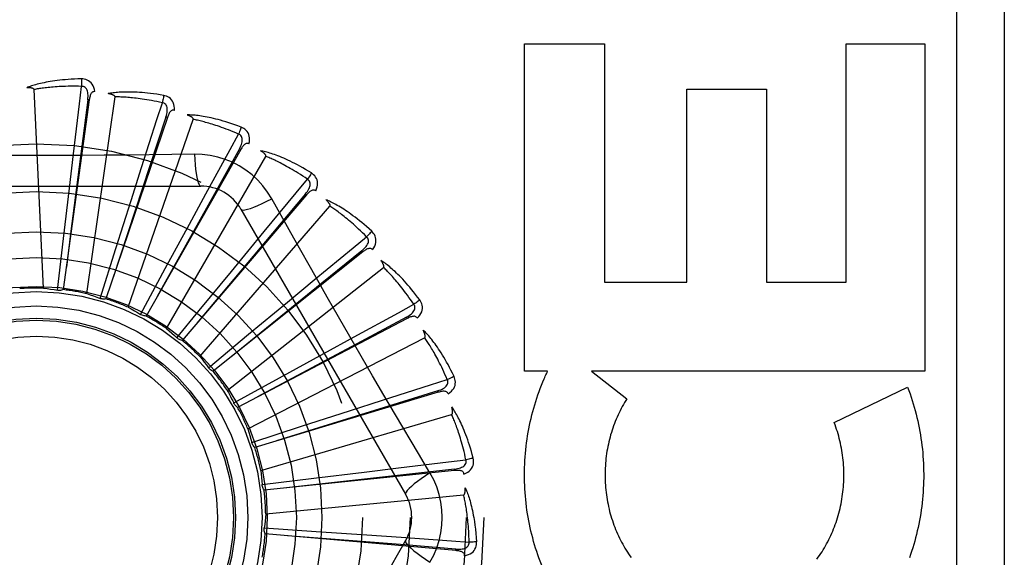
# Model space of a CAD drawing. Header units: inches. Extents: x 0 to 221, y 0 to 143.
# Tile 47 of 256: x 40.105 to 40.723, y 38.296 to 38.634. Entities that reach past the tile are written whole.
import ezdxf

# ---------------------------------------------------------------- set-up
doc = ezdxf.new("R2010")
doc.units = ezdxf.units.IN
doc.header["$LTSCALE"] = 12.142857
doc.header["$MEASUREMENT"] = 0
doc.linetypes.add('HIDDEN', pattern=[0.2, 0.1, -0.1])
doc.layers.add('LEFTHAND_DOOR_ASSEMBLY', color=7, linetype='CONTINUOUS')

msp = doc.modelspace()

# ---------------------------------------------------------------- linework, layer by layer
at = {"layer": 'LEFTHAND_DOOR_ASSEMBLY', "color": 8, "linetype": 'HIDDEN'}
for p, q in [((40.69347, 38.69559), (40.69347, 37.94559)), ((40.72347, 38.69559), (40.72347, 37.94559)), ((40.42195, 38.61838), (40.4721, 38.61838)), ((40.42195, 38.41253), (40.42195, 38.61838)), ((40.4721, 38.61838), (40.4721, 38.4686)), ((40.62397, 38.61838), (40.6736, 38.61838)), ((40.62397, 38.4686), (40.62397, 38.61838)), ((40.6736, 38.61838), (40.6736, 38.41253)), ((40.11954, 38.46477), (40.1136, 38.5896)), ((40.52385, 38.58993), (40.57401, 38.58993)), ((40.52385, 38.4686), (40.52385, 38.58993)), ((40.57401, 38.58993), (40.57401, 38.4686)), ((40.14832, 38.58307), (40.132, 38.46383)), ((40.14737, 38.5832), (40.13661, 38.499)), ((40.14675, 38.4613), (40.16453, 38.58499)), ((40.14832, 38.58307), (40.14737, 38.5832)), ((40.19739, 38.57202), (40.1588, 38.45802)), ((40.1728, 38.45274), (40.21367, 38.57084)), ((40.19739, 38.57202), (40.19649, 38.57232)), ((40.24349, 38.55187), (40.18402, 38.44724)), ((40.24349, 38.55187), (40.24265, 38.55235)), ((40.13579, 38.52761), (40.13835, 38.54921)), ((40.19676, 38.43941), (40.25925, 38.54763)), ((40.21443, 38.54894), (40.20026, 38.54874)), ((40.17459, 38.51993), (40.1812, 38.54066)), ((40.01153, 38.52892), (40.21841, 38.52892)), ((40.13209, 38.49603), (40.13579, 38.52761)), ((40.16499, 38.48962), (40.17459, 38.51993)), ((40.28494, 38.52337), (40.20674, 38.43189)), ((40.21124, 38.50504), (40.22165, 38.52415)), ((40.28494, 38.52337), (40.28421, 38.52399)), ((40.21777, 38.42178), (40.29961, 38.51623)), ((40.24367, 38.51434), (40.34711, 38.33517)), ((40.19607, 38.4771), (40.21124, 38.50504)), ((40.12834, 38.46345), (40.13209, 38.49603)), ((40.13661, 38.499), (40.13394, 38.4779)), ((40.23765, 38.47528), (40.25824, 38.50028)), ((40.15513, 38.45834), (40.16499, 38.48962)), ((40.32024, 38.48754), (40.22614, 38.41251)), ((40.32024, 38.48754), (40.31964, 38.48829)), ((40.18048, 38.44825), (40.19607, 38.4771)), ((40.23507, 38.4005), (40.3333, 38.47775)), ((40.21744, 38.45065), (40.23765, 38.47528)), ((40.2729, 38.45605), (40.28966, 38.46992)), ((40.4721, 38.4686), (40.52385, 38.4686)), ((40.57401, 38.4686), (40.62397, 38.4686)), ((40.24843, 38.43575), (40.2729, 38.45605)), ((40.20345, 38.43355), (40.21744, 38.45065)), ((40.34813, 38.44567), (40.24153, 38.38981)), ((40.34813, 38.44567), (40.34768, 38.44652)), ((40.22323, 38.41476), (40.24843, 38.43575)), ((40.24802, 38.37632), (40.35909, 38.43359)), ((40.29568, 38.42371), (40.31476, 38.43416)), ((40.26781, 38.40841), (40.29568, 38.42371)), ((40.2391, 38.39257), (40.26781, 38.40841)), ((40.43641, 38.41253), (40.42195, 38.41253)), ((40.46405, 38.41253), (40.48623, 38.39528)), ((40.6736, 38.41253), (40.46405, 38.41253)), ((40.61656, 38.38023), (40.6627, 38.40245)), ((40.36759, 38.39929), (40.25234, 38.3646)), ((40.36759, 38.39929), (40.36731, 38.40021)), ((40.23922, 38.39233), (40.2391, 38.39257)), ((40.31193, 38.38765), (40.33264, 38.39429)), ((40.25616, 38.35014), (40.37607, 38.38534)), ((40.28167, 38.37789), (40.31193, 38.38765)), ((40.25048, 38.36777), (40.28167, 38.37789)), ((40.36246, 38.34863), (40.35519, 38.3608)), ((40.37791, 38.35006), (40.25819, 38.33781)), ((40.2895, 38.34531), (40.32106, 38.34916)), ((40.32106, 38.34916), (40.34266, 38.35177)), ((40.37791, 38.35006), (40.37782, 38.35101)), ((40.25696, 38.34128), (40.2895, 38.34531)), ((40.2592, 38.32288), (40.3836, 38.33476)), ((40.25831, 38.31403), (40.29103, 38.31183)), ((40.37874, 38.29976), (40.25886, 38.31039)), ((40.29103, 38.31183), (40.32274, 38.30964)), ((40.32274, 38.30964), (40.34444, 38.30811)), ((40.34711, 38.30601), (40.24367, 38.12684)), ((40.37874, 38.29976), (40.37882, 38.30072))]:
    msp.add_line(p, q, dxfattribs=at)
for points in [[(40.14341, 38.59631), (40.14118, 38.59626), (40.13905, 38.59618), (40.13702, 38.59609), (40.13507, 38.59597), (40.13322, 38.59582), (40.13145, 38.59566), (40.12976, 38.59549), (40.12815, 38.5953), (40.12661, 38.59509), (40.12514, 38.59488), (40.12374, 38.59465), (40.1224, 38.59442), (40.12112, 38.59419), (40.1199, 38.59394), (40.11873, 38.5937), (40.11761, 38.59345), (40.11655, 38.5932), (40.11554, 38.59294), (40.11458, 38.59267), (40.11366, 38.59241), (40.11278, 38.59214), (40.11195, 38.59187), (40.11116, 38.5916), (40.11041, 38.59133), (40.10969, 38.59106), (40.109, 38.59079)], [(40.1518, 38.58834), (40.15156, 38.58968), (40.15121, 38.59089), (40.15076, 38.59199), (40.15019, 38.59297), (40.14953, 38.59382), (40.14877, 38.59454), (40.14792, 38.59513), (40.14702, 38.59559), (40.14609, 38.59593), (40.14516, 38.59616), (40.14427, 38.59628), (40.14341, 38.59631)], [(40.14341, 38.59631), (40.14345, 38.59568), (40.14347, 38.59497), (40.14349, 38.5942), (40.14349, 38.59337), (40.14349, 38.59251), (40.14347, 38.59163)], [(40.1136, 38.5896), (40.11356, 38.58976), (40.11348, 38.58991), (40.11336, 38.59004), (40.11321, 38.59016), (40.11304, 38.59026), (40.11285, 38.59034), (40.11264, 38.59042), (40.11243, 38.59048), (40.1122, 38.59054), (40.11197, 38.59059), (40.11172, 38.59064), (40.11146, 38.59068), (40.11119, 38.59071), (40.11092, 38.59074), (40.11063, 38.59076), (40.11033, 38.59078), (40.11002, 38.59079), (40.1097, 38.5908), (40.1094, 38.5908), (40.1091, 38.5908)], [(40.14347, 38.59163), (40.14162, 38.59167), (40.13984, 38.5917), (40.13814, 38.5917), (40.13651, 38.59169), (40.13495, 38.59167), (40.13346, 38.59163), (40.13202, 38.59158), (40.13065, 38.59152), (40.12933, 38.59145), (40.12806, 38.59138), (40.12685, 38.59129), (40.12569, 38.5912), (40.12457, 38.5911), (40.1235, 38.591), (40.12248, 38.5909), (40.12149, 38.59079), (40.12055, 38.59068), (40.11964, 38.59057), (40.11877, 38.59045), (40.11793, 38.59033), (40.11713, 38.59021), (40.11637, 38.59009), (40.11563, 38.58997), (40.11492, 38.58985), (40.11425, 38.58972), (40.1136, 38.5896)], [(40.13835, 38.54921), (40.14214, 38.58067), (40.14347, 38.59163)], [(40.14737, 38.5832), (40.14748, 38.58423), (40.14754, 38.58521), (40.14754, 38.58615), (40.14748, 38.58703), (40.14735, 38.58786), (40.14717, 38.58863), (40.14692, 38.58934), (40.14659, 38.58997), (40.1462, 38.59051), (40.14574, 38.59094), (40.14521, 38.59127), (40.14464, 38.5915), (40.14406, 38.59162), (40.14347, 38.59163)], [(40.1518, 38.58834), (40.15134, 38.58836), (40.15092, 38.58829), (40.15052, 38.58813), (40.15017, 38.58791), (40.14986, 38.58762), (40.14958, 38.58727), (40.14934, 38.58687), (40.14913, 38.58642), (40.14895, 38.58593), (40.14879, 38.58541), (40.14865, 38.58486), (40.14852, 38.58429), (40.14842, 38.58369), (40.14832, 38.58307)], [(40.19508, 38.58594), (40.19288, 38.58632), (40.19077, 38.58665), (40.18876, 38.58693), (40.18683, 38.58718), (40.18498, 38.5874), (40.18321, 38.58757), (40.18152, 38.58772), (40.1799, 38.58784), (40.17835, 38.58793), (40.17687, 38.588), (40.17545, 38.58804), (40.17409, 38.58807), (40.17279, 38.58808), (40.17154, 38.58807), (40.17035, 38.58805), (40.16921, 38.58802), (40.16811, 38.58797), (40.16707, 38.58791), (40.16607, 38.58783), (40.16512, 38.58774), (40.16421, 38.58765), (40.16335, 38.58754), (40.16252, 38.58743), (40.16173, 38.5873), (40.16097, 38.58718), (40.16025, 38.58704)], [(40.16453, 38.58499), (40.16452, 38.58517), (40.16447, 38.58533), (40.16438, 38.58548), (40.16425, 38.58562), (40.16411, 38.58575), (40.16394, 38.58587), (40.16375, 38.58598), (40.16355, 38.58609), (40.16334, 38.58619), (40.16312, 38.58628), (40.16288, 38.58637), (40.16264, 38.58646), (40.16238, 38.58654), (40.16212, 38.58662), (40.16184, 38.5867), (40.16155, 38.58678), (40.16125, 38.58685), (40.16093, 38.58692), (40.1606, 38.58698), (40.16026, 38.58704)], [(40.19425, 38.58134), (40.19244, 38.58173), (40.1907, 38.58209), (40.18903, 38.58242), (40.18743, 38.58272), (40.18589, 38.58299), (40.18442, 38.58323), (40.183, 38.58346), (40.18164, 38.58366), (40.18033, 38.58384), (40.17907, 38.584), (40.17787, 38.58415), (40.17671, 38.58428), (40.17559, 38.5844), (40.17452, 38.5845), (40.1735, 38.58459), (40.17251, 38.58468), (40.17156, 38.58475), (40.17065, 38.58481), (40.16977, 38.58486), (40.16893, 38.5849), (40.16812, 38.58493), (40.16734, 38.58496), (40.1666, 38.58498), (40.16588, 38.58499), (40.16519, 38.58499), (40.16453, 38.58499)], [(40.19508, 38.58594), (40.195, 38.58533), (40.19489, 38.58463), (40.19476, 38.58387), (40.19461, 38.58306), (40.19444, 38.5822), (40.19425, 38.58134)], [(40.20181, 38.57653), (40.20182, 38.57789), (40.20171, 38.57915), (40.20147, 38.58031), (40.2011, 38.58138), (40.20061, 38.58234), (40.2, 38.58319), (40.19929, 38.58393), (40.19849, 38.58456), (40.19764, 38.58507), (40.19676, 38.58546), (40.19591, 38.58575), (40.19508, 38.58594)], [(40.1812, 38.54066), (40.19087, 38.57082), (40.19425, 38.58134)], [(40.19648, 38.57232), (40.19679, 38.57332), (40.19703, 38.57427), (40.19721, 38.57519), (40.19731, 38.57606), (40.19735, 38.5769), (40.19731, 38.57769), (40.1972, 38.57844), (40.197, 38.57912), (40.19672, 38.57972), (40.19634, 38.58023), (40.19589, 38.58066), (40.19537, 38.58099), (40.19482, 38.58122), (40.19425, 38.58134)], [(40.20181, 38.57653), (40.20136, 38.57663), (40.20093, 38.57665), (40.20051, 38.57657), (40.20012, 38.57641), (40.19976, 38.57619), (40.19943, 38.5759), (40.19912, 38.57555), (40.19882, 38.57515), (40.19855, 38.57471), (40.1983, 38.57422), (40.19805, 38.57371), (40.19782, 38.57317), (40.1976, 38.57261), (40.19739, 38.57202)], [(40.19649, 38.57232), (40.1864, 38.54167), (40.16337, 38.47147)], [(40.24385, 38.56598), (40.24176, 38.56677), (40.23975, 38.56749), (40.23783, 38.56816), (40.23598, 38.56877), (40.23421, 38.56932), (40.2325, 38.56983), (40.23087, 38.5703), (40.2293, 38.57072), (40.2278, 38.5711), (40.22635, 38.57145), (40.22497, 38.57176), (40.22364, 38.57205), (40.22236, 38.5723), (40.22114, 38.57253), (40.21996, 38.57274), (40.21884, 38.57292), (40.21776, 38.57308), (40.21672, 38.57322), (40.21573, 38.57333), (40.21478, 38.57342), (40.21386, 38.5735), (40.21299, 38.57356), (40.21216, 38.5736), (40.21136, 38.57364), (40.21059, 38.57365), (40.20985, 38.57366)], [(40.21367, 38.57084), (40.2137, 38.57101), (40.21368, 38.57118), (40.21362, 38.57134), (40.21352, 38.5715), (40.2134, 38.57166), (40.21326, 38.57181), (40.2131, 38.57195), (40.21292, 38.57209), (40.21273, 38.57223), (40.21253, 38.57237), (40.21232, 38.5725), (40.21209, 38.57263), (40.21186, 38.57276), (40.21161, 38.57289), (40.21135, 38.57302), (40.21108, 38.57315), (40.2108, 38.57328), (40.21051, 38.5734), (40.21022, 38.57352), (40.20995, 38.57362)], [(40.24217, 38.56162), (40.24046, 38.56235), (40.23882, 38.56303), (40.23725, 38.56367), (40.23573, 38.56426), (40.23427, 38.56482), (40.23287, 38.56534), (40.23152, 38.56583), (40.23022, 38.56629), (40.22897, 38.56671), (40.22777, 38.56711), (40.22661, 38.56748), (40.2255, 38.56783), (40.22442, 38.56816), (40.22339, 38.56846), (40.2224, 38.56875), (40.22145, 38.56901), (40.22053, 38.56926), (40.21965, 38.56949), (40.21879, 38.56971), (40.21798, 38.56991), (40.21719, 38.5701), (40.21643, 38.57027), (40.2157, 38.57043), (40.215, 38.57058), (40.21432, 38.57071), (40.21367, 38.57084)], [(40.24385, 38.56598), (40.24365, 38.5654), (40.24341, 38.56473), (40.24314, 38.56401), (40.24284, 38.56324), (40.24251, 38.56244), (40.24217, 38.56162)], [(40.24867, 38.55547), (40.24895, 38.5568), (40.24908, 38.55806), (40.24906, 38.55925), (40.2489, 38.56036), (40.2486, 38.5614), (40.24816, 38.56235), (40.2476, 38.56321), (40.24693, 38.56398), (40.24619, 38.56464), (40.24541, 38.5652), (40.24463, 38.56564), (40.24385, 38.56598)], [(40.22165, 38.52415), (40.23685, 38.55194), (40.24217, 38.56162)], [(40.24265, 38.55235), (40.24314, 38.55326), (40.24355, 38.55415), (40.2439, 38.55502), (40.24417, 38.55586), (40.24437, 38.55668), (40.24448, 38.55746), (40.24451, 38.55821), (40.24445, 38.55892), (40.24428, 38.55956), (40.24401, 38.56014), (40.24364, 38.56064), (40.2432, 38.56107), (40.2427, 38.56139), (40.24216, 38.56163)], [(40.24265, 38.55235), (40.22695, 38.52416), (40.19105, 38.45958)], [(40.24868, 38.55547), (40.24825, 38.55566), (40.24783, 38.55575), (40.24741, 38.55576), (40.247, 38.55568), (40.2466, 38.55552), (40.24622, 38.5553), (40.24585, 38.55502), (40.24548, 38.55468), (40.24513, 38.5543), (40.24479, 38.55387), (40.24445, 38.55341), (40.24413, 38.55293), (40.2438, 38.55241), (40.24349, 38.55187)], [(40.28796, 38.53716), (40.28606, 38.53832), (40.28422, 38.53942), (40.28246, 38.54043), (40.28076, 38.54138), (40.27913, 38.54226), (40.27755, 38.54309), (40.27603, 38.54385), (40.27457, 38.54456), (40.27317, 38.54522), (40.27182, 38.54584), (40.27052, 38.54641), (40.26926, 38.54694), (40.26806, 38.54743), (40.2669, 38.54789), (40.26579, 38.54831), (40.26471, 38.5487), (40.26368, 38.54906), (40.26269, 38.54939), (40.26174, 38.54969), (40.26082, 38.54997), (40.25994, 38.55021), (40.2591, 38.55044), (40.25828, 38.55064), (40.2575, 38.55082), (40.25675, 38.55098), (40.25603, 38.55113)], [(40.25925, 38.54763), (40.25931, 38.5478), (40.25932, 38.54797), (40.25929, 38.54814), (40.25923, 38.54832), (40.25913, 38.54849), (40.25902, 38.54867), (40.25889, 38.54884), (40.25875, 38.54901), (40.25859, 38.54918), (40.25842, 38.54935), (40.25823, 38.54953), (40.25804, 38.5497), (40.25783, 38.54987), (40.25761, 38.55004), (40.25739, 38.55022), (40.25714, 38.55039), (40.25689, 38.55057), (40.25662, 38.55075), (40.25634, 38.55094), (40.25604, 38.55112)], [(40.20026, 38.54874), (40.17193, 38.54843), (40.15772, 38.5483), (40.14349, 38.54821), (40.12926, 38.54814), (40.11502, 38.54812), (40.10078, 38.54814), (40.08654, 38.5482), (40.07231, 38.54829)], [(40.21443, 38.54895), (40.21462, 38.54556), (40.21488, 38.54238), (40.21518, 38.53949), (40.21553, 38.53689), (40.21593, 38.53458), (40.21637, 38.53262), (40.21684, 38.53104), (40.21735, 38.52988), (40.21787, 38.52916), (40.21841, 38.52892)], [(40.263, 38.5209), (40.2604, 38.5251), (40.25746, 38.52902), (40.25419, 38.53266), (40.25061, 38.53598), (40.24674, 38.53898), (40.24261, 38.54162), (40.23826, 38.54388), (40.23373, 38.54574), (40.22905, 38.54718), (40.22426, 38.54821), (40.21938, 38.54879), (40.21443, 38.54894)], [(40.28548, 38.5332), (40.28395, 38.53423), (40.28247, 38.53521), (40.28104, 38.53613), (40.27966, 38.53701), (40.27834, 38.53783), (40.27706, 38.53861), (40.27582, 38.53934), (40.27463, 38.54004), (40.27349, 38.54069), (40.27238, 38.54131), (40.27132, 38.54189), (40.27029, 38.54245), (40.2693, 38.54297), (40.26834, 38.54346), (40.26742, 38.54393), (40.26654, 38.54437), (40.26568, 38.54479), (40.26486, 38.54519), (40.26406, 38.54556), (40.2633, 38.54591), (40.26256, 38.54624), (40.26185, 38.54655), (40.26116, 38.54685), (40.2605, 38.54713), (40.25986, 38.54739), (40.25925, 38.54763)], [(40.25824, 38.50028), (40.27843, 38.52469), (40.28548, 38.5332)], [(40.2842, 38.52399), (40.28486, 38.5248), (40.28543, 38.5256), (40.28594, 38.52638), (40.28636, 38.52716), (40.28671, 38.52792), (40.28697, 38.52867), (40.28714, 38.5294), (40.28721, 38.53011), (40.28717, 38.53077), (40.28702, 38.53139), (40.28675, 38.53195), (40.28639, 38.53245), (40.28597, 38.53287), (40.28548, 38.5332)], [(40.28796, 38.53716), (40.28766, 38.53662), (40.2873, 38.53601), (40.28689, 38.53535), (40.28645, 38.53466), (40.28598, 38.53393), (40.28548, 38.5332)], [(40.29071, 38.52592), (40.29123, 38.52718), (40.29159, 38.52838), (40.2918, 38.52956), (40.29186, 38.53068), (40.29176, 38.53176), (40.29151, 38.53277), (40.29112, 38.53373), (40.29061, 38.53461), (40.29001, 38.5354), (40.28935, 38.53609), (40.28867, 38.53668), (40.28796, 38.53716)], [(40.29071, 38.52592), (40.29033, 38.52618), (40.28994, 38.52636), (40.28953, 38.52644), (40.2891, 38.52644), (40.28869, 38.52636), (40.28827, 38.52622), (40.28785, 38.52601), (40.28743, 38.52575), (40.28701, 38.52544), (40.28659, 38.52509), (40.28618, 38.5247), (40.28576, 38.52428), (40.28535, 38.52384), (40.28494, 38.52337)], [(40.28421, 38.52399), (40.26345, 38.49929), (40.21598, 38.44267)], [(40.24367, 38.51434), (40.24413, 38.514), (40.24497, 38.51389), (40.24617, 38.51402), (40.2477, 38.51437), (40.24956, 38.51493), (40.25175, 38.51573), (40.25422, 38.51673), (40.25695, 38.51794), (40.2599, 38.51935), (40.263, 38.5209)], [(40.29083, 38.47139), (40.27687, 38.49614), (40.26993, 38.50848), (40.263, 38.5209)], [(40.32582, 38.50051), (40.32417, 38.50201), (40.32258, 38.50343), (40.32104, 38.50476), (40.31955, 38.50601), (40.31811, 38.50719), (40.31672, 38.5083), (40.31538, 38.50933), (40.31408, 38.51031), (40.31282, 38.51122), (40.31161, 38.51208), (40.31044, 38.51289), (40.30931, 38.51364), (40.30822, 38.51436), (40.30717, 38.51503), (40.30616, 38.51565), (40.30518, 38.51624), (40.30423, 38.51679), (40.30332, 38.5173), (40.30244, 38.51778), (40.30159, 38.51822), (40.30078, 38.51863), (40.29999, 38.51901), (40.29923, 38.51936), (40.2985, 38.51968), (40.29779, 38.51999), (40.29711, 38.52026)], [(40.29961, 38.51623), (40.2997, 38.51637), (40.29974, 38.51654), (40.29975, 38.51671), (40.29972, 38.5169), (40.29966, 38.51709), (40.29958, 38.51728), (40.29949, 38.51748), (40.29938, 38.51767), (40.29926, 38.51787), (40.29912, 38.51807), (40.29897, 38.51828), (40.29881, 38.51848), (40.29864, 38.51869), (40.29846, 38.5189), (40.29827, 38.51912), (40.29807, 38.51933), (40.29785, 38.51956), (40.29762, 38.51979), (40.29738, 38.52002), (40.29712, 38.52026)], [(40.32264, 38.49708), (40.32133, 38.49839), (40.32006, 38.49963), (40.31883, 38.50081), (40.31764, 38.50193), (40.3165, 38.50299), (40.31539, 38.50399), (40.31432, 38.50495), (40.31328, 38.50585), (40.31228, 38.50671), (40.31131, 38.50753), (40.31037, 38.50831), (40.30947, 38.50904), (40.3086, 38.50974), (40.30775, 38.51041), (40.30694, 38.51104), (40.30615, 38.51164), (40.30539, 38.51222), (40.30466, 38.51276), (40.30395, 38.51328), (40.30326, 38.51377), (40.3026, 38.51423), (40.30196, 38.51467), (40.30134, 38.51509), (40.30074, 38.51549), (40.30017, 38.51587), (40.29961, 38.51623)], [(40.28966, 38.46992), (40.31411, 38.49006), (40.32264, 38.49708)], [(40.31964, 38.48829), (40.32043, 38.48896), (40.32115, 38.48963), (40.32179, 38.49031), (40.32236, 38.49099), (40.32284, 38.49167), (40.32324, 38.49236), (40.32355, 38.49305), (40.32375, 38.49373), (40.32383, 38.49438), (40.3238, 38.49502), (40.32364, 38.49562), (40.32339, 38.49618), (40.32305, 38.49667), (40.32263, 38.49709)], [(40.32582, 38.50051), (40.32542, 38.50003), (40.32495, 38.4995), (40.32443, 38.49894), (40.32386, 38.49834), (40.32326, 38.49771), (40.32264, 38.49708)], [(40.32639, 38.48895), (40.32714, 38.49008), (40.32773, 38.4912), (40.32816, 38.49232), (40.32842, 38.49341), (40.32853, 38.49448), (40.32848, 38.49553), (40.32827, 38.49654), (40.32794, 38.4975), (40.3275, 38.49839), (40.32698, 38.49919), (40.32642, 38.4999), (40.32582, 38.50051)], [(40.32639, 38.48895), (40.32607, 38.48928), (40.32572, 38.48953), (40.32533, 38.48969), (40.32491, 38.48977), (40.32449, 38.48977), (40.32405, 38.48971), (40.3236, 38.48958), (40.32314, 38.4894), (40.32267, 38.48918), (40.32219, 38.48891), (40.32171, 38.48861), (40.32123, 38.48828), (40.32074, 38.48792), (40.32024, 38.48754)], [(40.31964, 38.48829), (40.29459, 38.46796), (40.23726, 38.42135)], [(40.35606, 38.45735), (40.35473, 38.45914), (40.35343, 38.46083), (40.35217, 38.46243), (40.35094, 38.46394), (40.34975, 38.46537), (40.3486, 38.46672), (40.34747, 38.468), (40.34638, 38.4692), (40.34532, 38.47033), (40.3443, 38.47141), (40.3433, 38.47242), (40.34233, 38.47338), (40.3414, 38.47428), (40.34049, 38.47514), (40.33962, 38.47595), (40.33877, 38.47671), (40.33794, 38.47743), (40.33715, 38.4781), (40.33637, 38.47873), (40.33562, 38.47933), (40.3349, 38.47988), (40.3342, 38.48041), (40.33352, 38.48089), (40.33286, 38.48135), (40.33223, 38.48178), (40.33161, 38.48218)], [(40.3333, 38.47775), (40.33341, 38.47788), (40.33349, 38.47803), (40.33352, 38.4782), (40.33353, 38.47839), (40.33351, 38.47858), (40.33347, 38.47879), (40.33341, 38.479), (40.33334, 38.47921), (40.33326, 38.47943), (40.33316, 38.47965), (40.33306, 38.47988), (40.33294, 38.48011), (40.33281, 38.48035), (40.33268, 38.48059), (40.33253, 38.48084), (40.33237, 38.48109), (40.3322, 38.48136), (40.33202, 38.48162), (40.33184, 38.48187), (40.33167, 38.48211)], [(40.35229, 38.45459), (40.35125, 38.45612), (40.35024, 38.45758), (40.34925, 38.45897), (40.3483, 38.46029), (40.34737, 38.46155), (40.34647, 38.46275), (40.3456, 38.46389), (40.34476, 38.46497), (40.34394, 38.46601), (40.34314, 38.46699), (40.34237, 38.46793), (40.34162, 38.46883), (40.34089, 38.46968), (40.34019, 38.47049), (40.33951, 38.47127), (40.33885, 38.47201), (40.33821, 38.47271), (40.3376, 38.47339), (40.337, 38.47403), (40.33642, 38.47464), (40.33585, 38.47522), (40.33531, 38.47578), (40.33478, 38.47631), (40.33427, 38.47681), (40.33378, 38.47729), (40.3333, 38.47775)], [(40.35519, 38.3608), (40.34076, 38.38518), (40.33354, 38.39742), (40.32635, 38.4097), (40.31917, 38.42199), (40.31204, 38.43431), (40.30493, 38.44665), (40.29787, 38.45901), (40.29083, 38.47139)], [(40.11954, 38.46477), (40.12175, 38.46449), (40.12396, 38.46418), (40.12615, 38.46383), (40.12834, 38.46345)], [(40.132, 38.46383), (40.13141, 38.46363), (40.13081, 38.46348), (40.13019, 38.46338), (40.12957, 38.46335), (40.12895, 38.46337), (40.12834, 38.46345)], [(40.14675, 38.4613), (40.14886, 38.4606), (40.15097, 38.45988), (40.15306, 38.45913), (40.15513, 38.45834)], [(40.1588, 38.45802), (40.15818, 38.45793), (40.15757, 38.4579), (40.15694, 38.45792), (40.15632, 38.45801), (40.15572, 38.45815), (40.15513, 38.45834)], [(40.1728, 38.45274), (40.17475, 38.45166), (40.17668, 38.45055), (40.17859, 38.44941), (40.18048, 38.44825)], [(40.31476, 38.43416), (40.34258, 38.44932), (40.35229, 38.45459)], [(40.34768, 38.44653), (40.34858, 38.44703), (40.34942, 38.44756), (40.35018, 38.4481), (40.35086, 38.44866), (40.35147, 38.44924), (40.35198, 38.44984), (40.35242, 38.45046), (40.35274, 38.45108), (40.35295, 38.45172), (40.35304, 38.45235), (40.353, 38.45297), (40.35285, 38.45356), (40.35261, 38.45411), (40.35228, 38.4546)], [(40.35606, 38.45735), (40.35558, 38.45696), (40.35502, 38.45653), (40.3544, 38.45607), (40.35373, 38.45559), (40.35302, 38.45509), (40.35229, 38.45459)], [(40.35443, 38.4459), (40.35538, 38.44687), (40.35617, 38.44785), (40.3568, 38.44887), (40.35727, 38.44989), (40.35758, 38.45093), (40.35773, 38.45196), (40.35772, 38.45299), (40.35757, 38.454), (40.35731, 38.45495), (40.35695, 38.45584), (40.35654, 38.45664), (40.35606, 38.45735)], [(40.18402, 38.44724), (40.1834, 38.44727), (40.18278, 38.44735), (40.18217, 38.4475), (40.18158, 38.4477), (40.18102, 38.44795), (40.18048, 38.44825)], [(40.34768, 38.44652), (40.31923, 38.4313), (40.25412, 38.39638)], [(40.35444, 38.44589), (40.35418, 38.44628), (40.35388, 38.44659), (40.35353, 38.44682), (40.35313, 38.44698), (40.35272, 38.44706), (40.35228, 38.44708), (40.35181, 38.44704), (40.35132, 38.44696), (40.35082, 38.44682), (40.3503, 38.44665), (40.34977, 38.44645), (40.34923, 38.44621), (40.34868, 38.44596), (40.34813, 38.44567)], [(40.19676, 38.43941), (40.19847, 38.43798), (40.20016, 38.43652), (40.20182, 38.43505), (40.20345, 38.43355)], [(40.20674, 38.43189), (40.20613, 38.43203), (40.20555, 38.43223), (40.20497, 38.43248), (40.20443, 38.43279), (40.20392, 38.43315), (40.20345, 38.43355)], [(40.37758, 38.40925), (40.37662, 38.41126), (40.37566, 38.41317), (40.37473, 38.41498), (40.37381, 38.4167), (40.37291, 38.41832), (40.37203, 38.41987), (40.37117, 38.42133), (40.37033, 38.42272), (40.3695, 38.42403), (40.36869, 38.42528), (40.36791, 38.42646), (40.36714, 38.42759), (40.36639, 38.42865), (40.36567, 38.42966), (40.36496, 38.43062), (40.36427, 38.43153), (40.3636, 38.43239), (40.36294, 38.43321), (40.3623, 38.43397), (40.36168, 38.4347), (40.36107, 38.43538), (40.36048, 38.43603), (40.35991, 38.43664), (40.35935, 38.43721), (40.3588, 38.43775), (40.35828, 38.43826)], [(40.35909, 38.43359), (40.35923, 38.43369), (40.35933, 38.43383), (40.3594, 38.43399), (40.35944, 38.43417), (40.35946, 38.43437), (40.35946, 38.43458), (40.35945, 38.43479), (40.35942, 38.43502), (40.35938, 38.43525), (40.35932, 38.43548), (40.35926, 38.43573), (40.35919, 38.43598), (40.35911, 38.43624), (40.35902, 38.4365), (40.35892, 38.43677), (40.35882, 38.43705), (40.3587, 38.43733), (40.35857, 38.43763), (40.35843, 38.43794), (40.35828, 38.43826)], [(40.37336, 38.40726), (40.37263, 38.40896), (40.37191, 38.41058), (40.37121, 38.41213), (40.37052, 38.41361), (40.36985, 38.41502), (40.36919, 38.41637), (40.36855, 38.41765), (40.36793, 38.41888), (40.36732, 38.42005), (40.36672, 38.42117), (40.36614, 38.42223), (40.36558, 38.42325), (40.36503, 38.42423), (40.36449, 38.42516), (40.36397, 38.42605), (40.36346, 38.4269), (40.36297, 38.42772), (40.36249, 38.42849), (40.36202, 38.42924), (40.36157, 38.42995), (40.36113, 38.43063), (40.3607, 38.43127), (40.36028, 38.43189), (40.35987, 38.43248), (40.35948, 38.43305), (40.35909, 38.43359)], [(40.21777, 38.42178), (40.21918, 38.42005), (40.22056, 38.41831), (40.22191, 38.41654), (40.22323, 38.41476)], [(40.22614, 38.41251), (40.22557, 38.41276), (40.22504, 38.41307), (40.22452, 38.41343), (40.22405, 38.41384), (40.22362, 38.41428), (40.22323, 38.41476)], [(40.37758, 38.40925), (40.37704, 38.40896), (40.3764, 38.40865), (40.37571, 38.40831), (40.37496, 38.40796), (40.37417, 38.40761), (40.37336, 38.40726)], [(40.37382, 38.39831), (40.37494, 38.39909), (40.3759, 38.39991), (40.37671, 38.40078), (40.37736, 38.4017), (40.37786, 38.40266), (40.3782, 38.40364), (40.37839, 38.40466), (40.37844, 38.40567), (40.37835, 38.40666), (40.37817, 38.4076), (40.37792, 38.40846), (40.37758, 38.40925)], [(40.43426, 38.40778), (40.43461, 38.40858), (40.43496, 38.40938), (40.43532, 38.41017), (40.43568, 38.41096), (40.43604, 38.41175), (40.43641, 38.41253)], [(40.33264, 38.39429), (40.36283, 38.40391), (40.37336, 38.40726)], [(40.36731, 38.40021), (40.36829, 38.40054), (40.36921, 38.40089), (40.37006, 38.40128), (40.37083, 38.4017), (40.37154, 38.40216), (40.37216, 38.40265), (40.3727, 38.40317), (40.37314, 38.40373), (40.37347, 38.40431), (40.37367, 38.40491), (40.37375, 38.40553), (40.37372, 38.40614), (40.37359, 38.40672), (40.37336, 38.40726)], [(40.42822, 38.30345), (40.42761, 38.30557), (40.42702, 38.3077), (40.42647, 38.30984), (40.42595, 38.312), (40.42545, 38.31416), (40.42499, 38.31634), (40.42456, 38.31853), (40.42416, 38.32073), (40.42379, 38.32293), (40.42345, 38.32514), (40.42315, 38.32736), (40.42288, 38.32957), (40.42264, 38.3318), (40.42243, 38.33403), (40.42225, 38.33626), (40.42211, 38.3385), (40.422, 38.34074), (40.42192, 38.34298), (40.42187, 38.34522), (40.42186, 38.34747), (40.42187, 38.34971), (40.42192, 38.35195), (40.42201, 38.35419), (40.42212, 38.35643), (40.42227, 38.35867), (40.42245, 38.3609), (40.42266, 38.36313), (40.42291, 38.36535), (40.42318, 38.36757), (40.42349, 38.36978), (40.42383, 38.37198), (40.4242, 38.37418), (40.42461, 38.37637), (40.42504, 38.37854), (40.4255, 38.38071), (40.426, 38.38287), (40.42653, 38.38502), (40.42708, 38.38715), (40.42767, 38.38928), (40.42829, 38.3914), (40.42893, 38.3935), (40.42961, 38.39559), (40.43032, 38.39766), (40.43105, 38.39972), (40.43181, 38.40176), (40.4326, 38.40379), (40.43341, 38.40579), (40.43426, 38.40778)], [(40.6627, 38.40245), (40.66346, 38.40041), (40.6642, 38.39835), (40.6649, 38.39627), (40.66559, 38.39417), (40.66624, 38.39206), (40.66686, 38.38994), (40.66745, 38.3878), (40.66802, 38.38564), (40.66855, 38.38348), (40.66905, 38.3813), (40.66953, 38.37912), (40.66997, 38.37692), (40.67038, 38.37472), (40.67075, 38.37251), (40.6711, 38.37029), (40.67141, 38.36807), (40.6717, 38.36584), (40.67195, 38.3636), (40.67216, 38.36135), (40.67235, 38.35911), (40.6725, 38.35685), (40.67263, 38.3546), (40.67271, 38.35234), (40.67277, 38.35008), (40.67279, 38.34782), (40.67279, 38.34556), (40.67274, 38.3433), (40.67267, 38.34104), (40.67256, 38.33878), (40.67242, 38.33653), (40.67225, 38.33427), (40.67205, 38.33203), (40.67181, 38.32978), (40.67154, 38.32754), (40.67124, 38.32531), (40.67091, 38.32309), (40.67055, 38.32087), (40.67015, 38.31866), (40.66973, 38.31647), (40.66927, 38.31428), (40.66878, 38.3121), (40.66826, 38.30994), (40.66771, 38.30778), (40.66713, 38.30564), (40.66653, 38.30351), (40.66589, 38.3014), (40.66522, 38.2993), (40.66452, 38.29721), (40.6638, 38.29514)], [(40.23507, 38.4005), (40.23577, 38.39919), (40.23646, 38.39788), (40.23714, 38.39656), (40.23781, 38.39524), (40.23846, 38.3939), (40.2391, 38.39257)], [(40.36731, 38.40021), (40.33649, 38.39064), (40.26594, 38.36868)], [(40.37382, 38.39831), (40.37365, 38.39874), (40.37341, 38.3991), (40.3731, 38.39939), (40.37275, 38.39962), (40.37236, 38.39978), (40.37193, 38.39988), (40.37146, 38.39994), (40.37097, 38.39994), (40.37045, 38.39991), (40.36991, 38.39984), (40.36935, 38.39974), (40.36877, 38.39961), (40.36819, 38.39946), (40.36759, 38.39929)], [(40.24153, 38.38981), (40.24106, 38.39013), (40.24062, 38.3905), (40.24021, 38.39091), (40.23984, 38.39135), (40.23951, 38.39182), (40.23922, 38.39233)], [(40.37607, 38.38534), (40.37622, 38.38542), (40.37635, 38.38553), (40.37645, 38.38568), (40.37652, 38.38585), (40.37658, 38.38604), (40.37662, 38.38625), (40.37664, 38.38646), (40.37665, 38.38669), (40.37666, 38.38692), (40.37665, 38.38716), (40.37664, 38.38742), (40.37661, 38.38768), (40.37658, 38.38794), (40.37655, 38.38822), (40.3765, 38.3885), (40.37645, 38.38879), (40.37639, 38.3891), (40.37632, 38.38941), (40.37625, 38.38971), (40.37618, 38.39)], [(40.38962, 38.35795), (40.38905, 38.36011), (40.38847, 38.36216), (40.3879, 38.36411), (40.38732, 38.36597), (40.38675, 38.36774), (40.38617, 38.36942), (40.3856, 38.37102), (40.38504, 38.37254), (40.38448, 38.37399), (40.38392, 38.37537), (40.38337, 38.37668), (40.38283, 38.37793), (40.3823, 38.37912), (40.38178, 38.38025), (40.38127, 38.38132), (40.38076, 38.38235), (40.38026, 38.38332), (40.37977, 38.38424), (40.37929, 38.38512), (40.37881, 38.38595), (40.37835, 38.38673), (40.37789, 38.38748), (40.37744, 38.38818), (40.377, 38.38885), (40.37657, 38.38949), (40.37615, 38.39009)], [(40.48623, 38.39528), (40.48548, 38.39407), (40.48474, 38.39284), (40.48402, 38.39159), (40.48331, 38.39032), (40.48263, 38.38903), (40.48196, 38.38773), (40.48132, 38.38641), (40.48069, 38.38508), (40.48009, 38.38373), (40.4795, 38.38237), (40.47894, 38.38099), (40.4784, 38.37961), (40.47788, 38.37821), (40.47739, 38.37681), (40.47692, 38.37539), (40.47647, 38.37397), (40.47604, 38.37253), (40.47564, 38.37109), (40.47526, 38.36963), (40.47491, 38.36817), (40.47458, 38.36669), (40.47427, 38.36521), (40.47399, 38.36372), (40.47373, 38.36223), (40.47349, 38.36073), (40.47328, 38.35922), (40.4731, 38.35771), (40.47294, 38.3562), (40.47281, 38.35468), (40.4727, 38.35316), (40.47261, 38.35164), (40.47255, 38.35011), (40.47252, 38.34858), (40.47251, 38.34705), (40.47253, 38.34552), (40.47257, 38.34399), (40.47264, 38.34247), (40.47274, 38.34094), (40.47286, 38.33941), (40.473, 38.33789), (40.47317, 38.33637), (40.47336, 38.33486), (40.47358, 38.33335), (40.47383, 38.33185), (40.47409, 38.33036), (40.47439, 38.32887), (40.4747, 38.32739), (40.47505, 38.32591), (40.47541, 38.32444), (40.4758, 38.32298), (40.47621, 38.32153), (40.47665, 38.32009), (40.47711, 38.31866), (40.47759, 38.31724), (40.4781, 38.31584), (40.47862, 38.31444), (40.47917, 38.31306), (40.47974, 38.31169), (40.48033, 38.31034), (40.48094, 38.309), (40.48157, 38.30767), (40.48223, 38.30636), (40.4829, 38.30507), (40.48359, 38.30379), (40.4843, 38.30252), (40.48503, 38.30128), (40.48577, 38.30005), (40.48654, 38.29884), (40.48732, 38.29765), (40.48812, 38.29648), (40.48893, 38.29533)], [(40.38509, 38.35679), (40.38469, 38.3586), (40.3843, 38.36033), (40.3839, 38.36198), (40.38351, 38.36357), (40.38312, 38.36508), (40.38273, 38.36652), (40.38234, 38.36791), (40.38196, 38.36923), (40.38158, 38.37049), (40.38121, 38.3717), (40.38084, 38.37286), (40.38048, 38.37397), (40.38012, 38.37503), (40.37977, 38.37605), (40.37943, 38.37702), (40.37909, 38.37795), (40.37876, 38.37885), (40.37844, 38.3797), (40.37812, 38.38052), (40.37781, 38.3813), (40.3775, 38.38205), (40.3772, 38.38277), (40.37691, 38.38346), (40.37662, 38.38411), (40.37634, 38.38474), (40.37607, 38.38534)], [(40.61907, 38.32183), (40.61948, 38.32328), (40.61986, 38.32474), (40.62022, 38.32621), (40.62055, 38.3277), (40.62087, 38.32918), (40.62115, 38.33068), (40.62141, 38.33218), (40.62165, 38.33369), (40.62186, 38.3352), (40.62205, 38.33672), (40.62221, 38.33824), (40.62235, 38.33977), (40.62246, 38.3413), (40.62254, 38.34283), (40.6226, 38.34436), (40.62264, 38.3459), (40.62265, 38.34743), (40.62263, 38.34897), (40.62259, 38.35051), (40.62252, 38.35204), (40.62243, 38.35357), (40.62232, 38.3551), (40.62217, 38.35663), (40.62201, 38.35815), (40.62181, 38.35967), (40.62159, 38.36119), (40.62135, 38.3627), (40.62108, 38.36421), (40.62079, 38.36571), (40.62047, 38.36721), (40.62013, 38.3687), (40.61976, 38.37018), (40.61937, 38.37165), (40.61896, 38.37311), (40.61852, 38.37456), (40.61807, 38.376), (40.61758, 38.37742), (40.61708, 38.37883), (40.61656, 38.38023)], [(40.24802, 38.37632), (40.24868, 38.3742), (40.24931, 38.37206), (40.24991, 38.36992), (40.25048, 38.36777)], [(40.25234, 38.3646), (40.25191, 38.36505), (40.25152, 38.36553), (40.25118, 38.36606), (40.25089, 38.36661), (40.25065, 38.36718), (40.25048, 38.36777)], [(40.34266, 38.35177), (40.37412, 38.3555), (40.38509, 38.35679)], [(40.37782, 38.35101), (40.37884, 38.35115), (40.37981, 38.35133), (40.38072, 38.35155), (40.38156, 38.35181), (40.38234, 38.35213), (40.38304, 38.35249), (40.38367, 38.3529), (40.38421, 38.35336), (40.38464, 38.35387), (40.38495, 38.35443), (40.38515, 38.35502), (40.38523, 38.35563), (40.38521, 38.35622), (40.38509, 38.3568)], [(40.38385, 38.34792), (40.38509, 38.34847), (40.38619, 38.34909), (40.38715, 38.3498), (40.38797, 38.35057), (40.38864, 38.35142), (40.38916, 38.35233), (40.38954, 38.35329), (40.38978, 38.35427), (40.38988, 38.35526), (40.38988, 38.35622), (40.3898, 38.35711), (40.38962, 38.35795)], [(40.38962, 38.35795), (40.38902, 38.35777), (40.38834, 38.35758), (40.3876, 38.35738), (40.3868, 38.35718), (40.38595, 38.35698), (40.38509, 38.35679)], [(40.25616, 38.35014), (40.25641, 38.34792), (40.25663, 38.34571), (40.25681, 38.34349), (40.25696, 38.34128)], [(40.37782, 38.35101), (40.34574, 38.34745), (40.27232, 38.33924)], [(40.36246, 38.34863), (40.35962, 38.34677), (40.35699, 38.34496), (40.35465, 38.34326), (40.35257, 38.34165), (40.35077, 38.34015), (40.34929, 38.33879), (40.34816, 38.33759), (40.3474, 38.33657), (40.34705, 38.33576), (40.34711, 38.33517)], [(40.37021, 38.32059), (40.36999, 38.32547), (40.36933, 38.3303), (40.36825, 38.33508), (40.36674, 38.33975), (40.3648, 38.34427), (40.36246, 38.34863)], [(40.38385, 38.34792), (40.38376, 38.34837), (40.3836, 38.34877), (40.38335, 38.34911), (40.38305, 38.3494), (40.38269, 38.34964), (40.38229, 38.34982), (40.38184, 38.34996), (40.38136, 38.35006), (40.38084, 38.35012), (40.3803, 38.35016), (40.37973, 38.35016), (40.37914, 38.35015), (40.37854, 38.35011), (40.37791, 38.35006)], [(40.25819, 38.33781), (40.25785, 38.33833), (40.25756, 38.33888), (40.25732, 38.33946), (40.25714, 38.34006), (40.25702, 38.34066), (40.25696, 38.34128)], [(40.3836, 38.33476), (40.38377, 38.33481), (40.38391, 38.33489), (40.38404, 38.33502), (40.38414, 38.33517), (40.38423, 38.33535), (40.38431, 38.33554), (40.38438, 38.33575), (40.38443, 38.33596), (40.38448, 38.33619), (40.38452, 38.33643), (40.38455, 38.33668), (40.38458, 38.33694), (40.3846, 38.33721), (40.38462, 38.33748), (40.38463, 38.33777), (40.38463, 38.33807), (40.38463, 38.33838), (40.38462, 38.3387), (40.38461, 38.33901), (40.38459, 38.33932)], [(40.38706, 38.30502), (40.38701, 38.30687), (40.38695, 38.30864), (40.38688, 38.31034), (40.38679, 38.31197), (40.38669, 38.31353), (40.38658, 38.31502), (40.38646, 38.31645), (40.38634, 38.31782), (40.38621, 38.31914), (40.38607, 38.32039), (40.38593, 38.3216), (40.38578, 38.32276), (40.38563, 38.32387), (40.38548, 38.32493), (40.38533, 38.32595), (40.38517, 38.32693), (40.38502, 38.32787), (40.38486, 38.32877), (40.38471, 38.32963), (40.38455, 38.33046), (40.38439, 38.33126), (40.38423, 38.33202), (40.38407, 38.33275), (40.38392, 38.33345), (40.38376, 38.33412), (40.3836, 38.33476)], [(40.38458, 38.33939), (40.38488, 38.33873), (40.38519, 38.33802), (40.38549, 38.33728), (40.3858, 38.33651), (40.3861, 38.33569), (40.38641, 38.33484), (40.38671, 38.33393), (40.38702, 38.33299), (40.38733, 38.332), (40.38763, 38.33096), (40.38793, 38.32986), (40.38823, 38.32872), (40.38853, 38.32752), (40.38882, 38.32626), (40.38912, 38.32494), (40.3894, 38.32356), (40.38968, 38.32211), (40.38995, 38.32059)], [(40.2592, 38.32288), (40.25903, 38.32066), (40.25882, 38.31844), (40.25858, 38.31623), (40.25831, 38.31403)], [(40.60568, 38.29442), (40.6065, 38.29556), (40.60731, 38.29672), (40.6081, 38.2979), (40.60888, 38.29909), (40.60963, 38.30031), (40.61037, 38.30154), (40.6111, 38.30279), (40.6118, 38.30406), (40.61248, 38.30534), (40.61315, 38.30664), (40.61379, 38.30795), (40.61442, 38.30928), (40.61502, 38.31062), (40.61561, 38.31198), (40.61617, 38.31335), (40.61671, 38.31473), (40.61722, 38.31612), (40.61772, 38.31753), (40.61819, 38.31895), (40.61865, 38.32038), (40.61907, 38.32183)], [(40.36246, 38.29255), (40.3648, 38.2969), (40.36673, 38.30143), (40.36825, 38.3061), (40.36933, 38.31088), (40.36999, 38.31572), (40.37021, 38.32059)], [(40.38995, 38.32059), (40.39035, 38.31815), (40.39071, 38.31567), (40.39103, 38.31315), (40.3913, 38.31058), (40.39153, 38.30796), (40.39172, 38.3053)], [(40.25886, 38.31039), (40.25862, 38.31097), (40.25845, 38.31156), (40.25832, 38.31218), (40.25826, 38.3128), (40.25825, 38.31342), (40.25831, 38.31403)], [(40.37882, 38.30072), (40.34666, 38.30329), (40.273, 38.30912)], [(40.34444, 38.30811), (40.37604, 38.30582), (40.38706, 38.30502)], [(40.34711, 38.30601), (40.34705, 38.30544), (40.34738, 38.30465), (40.34808, 38.30368), (40.34915, 38.30253), (40.35057, 38.3012), (40.35235, 38.2997), (40.35446, 38.29806), (40.35687, 38.29631), (40.35956, 38.29445), (40.36246, 38.29255)], [(40.37882, 38.30072), (40.37986, 38.30066), (40.38084, 38.30065), (40.38177, 38.30069), (40.38265, 38.30079), (40.38348, 38.30096), (40.38424, 38.30118), (40.38493, 38.30147), (40.38555, 38.30182), (40.38606, 38.30224), (40.38648, 38.30272), (40.38678, 38.30326), (40.38698, 38.30384), (40.38707, 38.30443), (40.38706, 38.30502)], [(40.38416, 38.29654), (40.38549, 38.29684), (40.38669, 38.29725), (40.38776, 38.29776), (40.38871, 38.29837), (40.38953, 38.29907), (40.39021, 38.29986), (40.39076, 38.30073), (40.39119, 38.30166), (40.39148, 38.3026), (40.39166, 38.30355), (40.39174, 38.30444), (40.39172, 38.3053)], [(40.39172, 38.3053), (40.39111, 38.30523), (40.3904, 38.30517), (40.38964, 38.30512), (40.38881, 38.30508), (40.38794, 38.30504), (40.38706, 38.30502)], [(40.44073, 38.2737), (40.43972, 38.27554), (40.43873, 38.27741), (40.43776, 38.2793), (40.43682, 38.28121), (40.43591, 38.28314), (40.43502, 38.28509), (40.43415, 38.28707), (40.43331, 38.28906), (40.4325, 38.29107), (40.43172, 38.2931), (40.43096, 38.29514), (40.43023, 38.2972), (40.42953, 38.29927), (40.42886, 38.30135), (40.42822, 38.30345)], [(40.38416, 38.29653), (40.38416, 38.297), (40.38407, 38.29742), (40.3839, 38.29781), (40.38366, 38.29815), (40.38335, 38.29845), (40.38299, 38.2987), (40.38258, 38.29892), (40.38212, 38.29911), (40.38163, 38.29927), (40.3811, 38.29941), (40.38054, 38.29952), (40.37996, 38.29962), (40.37936, 38.2997), (40.37874, 38.29976)]]:
    msp.add_lwpolyline(points, dxfattribs=at)
for radius in [0.28125, 0.27028, 0.235, 0.205, 0.17959, 0.1635, 0.14525, 0.142, 0.133, 0.12525, 0.124, 0.114]:
    msp.add_circle((40.11497, 38.32059), radius, dxfattribs=at)
for centre, radius, start, end in [((40.21841, 38.49976), 0.02917, 30, 90), ((40.11497, 38.32059), 0.14425, 88.18255, 94.1288), ((40.11497, 38.32059), 0.14425, 77.27346, 83.21971), ((40.11497, 38.32059), 0.14425, 66.36437, 72.31062), ((40.11497, 38.32059), 0.14425, 55.45528, 61.40153), ((40.11497, 38.32059), 0.14425, 44.54619, 50.49244), ((40.11497, 38.32059), 0.14425, 33.6371, 39.58335), ((40.11497, 38.32059), 0.14425, 22.72801, 28.67426), ((40.11497, 38.32059), 0.14425, 11.81892, 17.76516), ((40.11497, 38.32059), 0.14425, 0.90983, 6.85607), ((40.32185, 38.32059), 0.02917, 330, 30), ((40.11497, 38.32059), 0.14425, 350.00074, 355.94698)]:
    msp.add_arc(centre, radius, start, end, dxfattribs=at)

doc.saveas('drawing.dxf')
